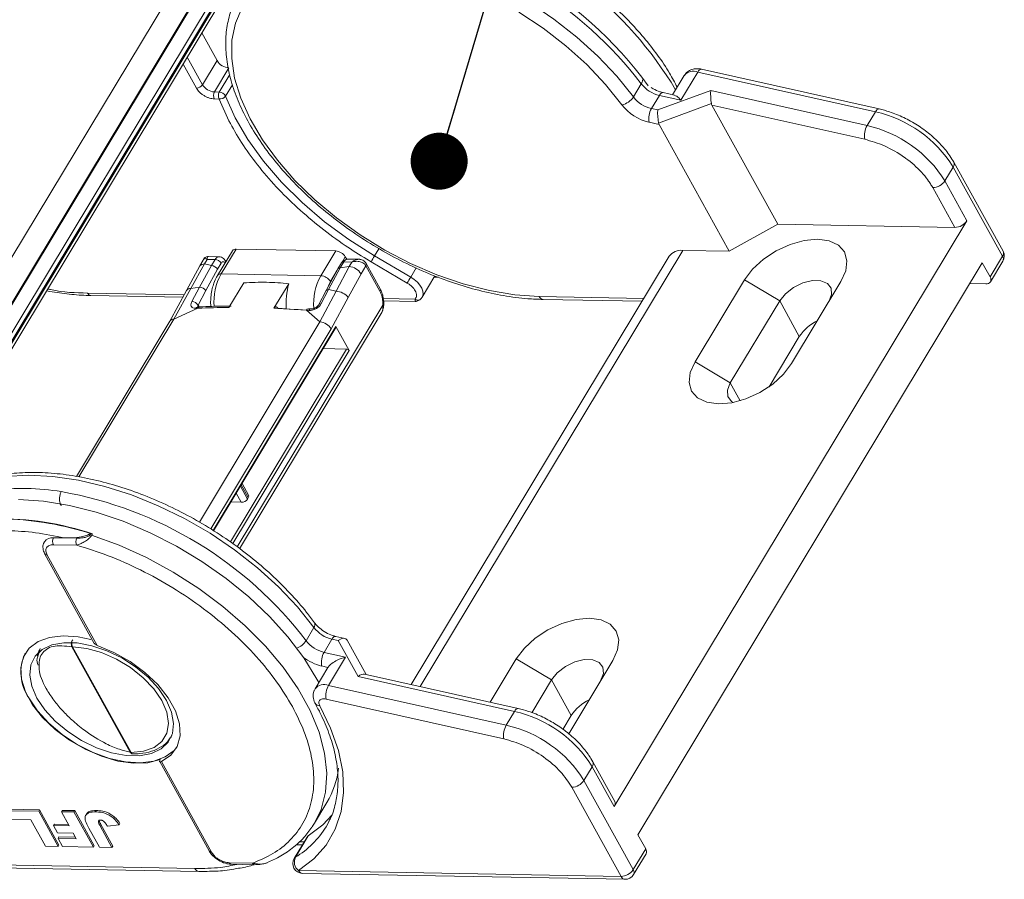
# Model space of a CAD drawing. Header units: millimetres. Extents: x 8853 to 11418, y 45 to 1005.
# Tile 135 of 256: x 9852 to 9938, y 670 to 745. Entities that reach past the tile are written whole.
import ezdxf

# ---------------------------------------------------------------- set-up
doc = ezdxf.new("R2010")
doc.units = ezdxf.units.MM
doc.styles.get("Standard").update_dxf_attribs({"font": '仿宋_GB2312_0.TTF', "width": 0.8})
doc.dimstyles.new('ISO-25.1', dxfattribs={"dimtxt": 6, "dimasz": 5, "dimexe": 3.5, "dimexo": 0.625, "dimgap": 1.5, "dimtad": 1, "dimtoh": 1, "dimdsep": 46, "dimtxsty": 'Standard', "dimcen": 2.5, "dimadec": 0, "dimazin": 0, "dimtfac": 1, "dimtmove": 0, "dimatfit": 3, "dimfxl": 0, "dimarcsym": 0})

msp = doc.modelspace()

# ---------------------------------------------------------------- linework, layer by layer
at = {"color": 7, "linetype": 'Continuous', "lineweight": 15}
for p, q in [((9866.897, 750.773), (9839.796, 705.771)), ((9842.193, 705.724), (9868.676, 749.702)), ((9842.277, 705.717), (9868.687, 749.572)), ((9869.318, 748.162), (9843.309, 704.973)), ((9843.567, 704.69), (9869.632, 747.973)), ((9869.688, 747.873), (9843.63, 704.603)), ((9843.774, 704.351), (9869.722, 747.44)), ((9869.168, 741.87), (9867.827, 744.294)), ((9867.894, 739.755), (9866.554, 742.179)), ((9867.359, 739.46), (9866.19, 741.574)), ((9867.894, 739.755), (9869.168, 741.87)), ((9870.214, 741.24), (9868.941, 739.125)), ((9927.258, 737.632), (9911.678, 741.119)), ((9870.291, 740.652), (9869.366, 739.117)), ((9910.157, 740.575), (9909.134, 738.877)), ((9911.342, 740.869), (9909.85, 738.391)), ((9926.922, 737.382), (9911.342, 740.869)), ((9869.912, 738.755), (9870.515, 739.757)), ((9905.694, 738.684), (9906.386, 739.833)), ((9869.355, 738.506), (9868.93, 738.514)), ((9868.941, 739.125), (9869.366, 739.117)), ((9870.205, 736.603), (9869.355, 738.506)), ((9907.968, 738.813), (9907.276, 737.665)), ((9912.469, 739.245), (9907.826, 737.542)), ((9909.85, 738.391), (9907.968, 738.813)), ((9909.305, 738.839), (9908.304, 739.063)), ((9926.195, 736.173), (9912.469, 739.245)), ((9907.826, 737.542), (9907.276, 737.665)), ((9907.894, 736.395), (9912.537, 738.098)), ((9912.582, 737.974), (9918.362, 727.524)), ((9912.582, 737.974), (9925.978, 734.976)), ((9926.922, 737.382), (9926.195, 736.173)), ((9907.939, 736.27), (9907.06, 736.467)), ((9914.085, 725.158), (9907.939, 736.27)), ((9933.743, 732.534), (9933.015, 731.326)), ((9938.066, 724.718), (9933.743, 732.534)), ((9938.117, 725.149), (9933.794, 732.966)), ((9931.946, 730.734), (9933.879, 727.239)), ((9933.015, 731.326), (9934.948, 727.831)), ((9904.015, 676.464), (9934.948, 727.831)), ((9918.362, 727.524), (9914.085, 725.158)), ((9933.879, 727.239), (9918.362, 727.524)), ((9869.363, 724.674), (9868.303, 724.693)), ((9870.521, 725.203), (9869.211, 723.028)), ((9869.53, 723.165), (9870.84, 725.341)), ((9870.84, 725.341), (9879.586, 725.18)), ((9879.586, 725.18), (9878.276, 723.005)), ((9880.104, 724.146), (9880.423, 724.676)), ((9880.423, 724.676), (9880.546, 724.455)), ((9883.368, 725.381), (9882.986, 724.746)), ((9886.159, 722.886), (9882.986, 724.746)), ((9908.828, 724.718), (9886.209, 687.158)), ((9910.024, 725.233), (9886.99, 686.983)), ((9914.085, 725.158), (9910.024, 725.233)), ((9936.975, 722.905), (9938.066, 724.718)), ((9867.66, 723.866), (9866.497, 721.721)), ((9866.879, 721.892), (9868.059, 724.038)), ((9867.638, 721.999), (9868.685, 723.894)), ((9868.085, 724.572), (9867.66, 723.866)), ((9868.059, 724.038), (9868.301, 724.44)), ((9868.685, 723.894), (9868.059, 724.038)), ((9868.301, 724.44), (9869.006, 724.427)), ((9869.006, 724.427), (9868.685, 723.894)), ((9869.53, 724.112), (9869.209, 723.579)), ((9869.947, 724.25), (9869.908, 724.321)), ((9880.754, 723.805), (9879.607, 721.658)), ((9880.092, 724.134), (9879.771, 723.602)), ((9879.97, 723.687), (9880.291, 724.22)), ((9880.754, 723.805), (9879.97, 723.687)), ((9880.291, 724.22), (9880.997, 724.207)), ((9881.708, 724.447), (9880.648, 724.467)), ((9880.997, 724.207), (9880.754, 723.805)), ((9881.801, 723.175), (9882.225, 723.879)), ((9882.225, 723.879), (9883.454, 721.657)), ((9883.48, 721.872), (9882.251, 724.095)), ((9882.683, 724.226), (9882.302, 724.467)), ((9885.856, 722.365), (9882.683, 724.226)), ((9906.086, 673.981), (9936.292, 724.14)), ((9936.292, 724.14), (9936.975, 722.905)), ((9937.009, 722.472), (9938.101, 724.285)), ((9868.186, 721.714), (9869.209, 723.579)), ((9878.276, 723.005), (9869.53, 723.165)), ((9879.771, 723.602), (9878.731, 721.706)), ((9879.97, 723.687), (9878.938, 721.791)), ((9879.113, 722.5), (9879.718, 723.506)), ((9880.675, 721.097), (9881.801, 723.175)), ((9886.648, 723.698), (9886.159, 722.886)), ((9887.155, 721.122), (9888.284, 722.996)), ((9888.605, 722.876), (9888.215, 722.883)), ((9871.511, 722.383), (9870.212, 720.227)), ((9874.162, 720.154), (9875.461, 722.31)), ((9878.957, 722.118), (9879.113, 722.5)), ((9911.102, 715.468), (9915.433, 722.659)), ((9918.521, 720.8), (9915.433, 722.659)), ((9923.896, 722.504), (9919.566, 715.313)), ((9936.611, 722.3), (9935.2, 722.326)), ((9857.82, 721.485), (9866.285, 721.33)), ((9858.099, 721.278), (9866.177, 721.129)), ((9866.497, 721.721), (9865.04, 719.032)), ((9865.376, 719.202), (9866.879, 721.892)), ((9866.879, 721.892), (9867.638, 721.999)), ((9867.638, 721.999), (9866.965, 720.735)), ((9867.514, 720.434), (9868.186, 721.714)), ((9878.731, 721.706), (9878.068, 720.442)), ((9879.607, 721.658), (9878.2, 718.966)), ((9878.287, 720.527), (9878.938, 721.791)), ((9878.938, 721.791), (9879.607, 721.658)), ((9897.432, 721.186), (9906.6, 721.018)), ((9867.514, 720.434), (9867.599, 720.282)), ((9868.608, 720.738), (9868.64, 720.317)), ((9883.717, 720.434), (9870.944, 699.223)), ((9879.181, 718.34), (9880.675, 721.097)), ((9883.74, 721.01), (9886.537, 720.958)), ((9883.761, 720.807), (9886.536, 720.756)), ((9887.067, 721.01), (9887.155, 721.122)), ((9897.78, 720.927), (9906.449, 720.768)), ((9914.19, 713.608), (9918.521, 720.8)), ((9920.245, 717.682), (9918.521, 720.8)), ((9867.492, 720.161), (9865.376, 719.202)), ((9867.296, 720.152), (9867.492, 720.161)), ((9871.148, 699.071), (9883.568, 719.697)), ((9877.023, 720), (9874.515, 720.147)), ((9878.2, 718.966), (9877.012, 719.987)), ((9877.012, 719.987), (9877.218, 719.97)), ((9865.04, 719.031), (9856.837, 705.409)), ((9857.052, 705.378), (9865.376, 719.202)), ((9878.2, 718.966), (9867.619, 701.397)), ((9868.618, 700.8), (9879.181, 718.34)), ((9879.589, 718.547), (9868.823, 700.668)), ((9868.865, 700.64), (9879.596, 718.459)), ((9880.746, 716.456), (9879.589, 718.547)), ((9920.245, 717.682), (9917.593, 713.278)), ((9880.539, 716.578), (9870.353, 699.663)), ((9870.546, 699.519), (9880.746, 716.456)), ((9880.539, 716.578), (9878.486, 716.616)), ((9911.102, 715.468), (9914.19, 713.608)), ((9915.055, 712.045), (9914.19, 713.608)), ((9871.937, 703.769), (9871.368, 704.797)), ((9870.856, 703.946), (9871.3, 703.144)), ((9871.841, 703.429), (9871.22, 704.551)), ((9871.293, 704.672), (9871.913, 703.55)), ((9870.399, 703.188), (9871.3, 703.144)), ((9871.841, 703.429), (9871.913, 703.55)), ((9855.771, 700.013), (9854.828, 700.03)), ((9856.87, 699.993), (9855.771, 700.013)), ((9858.096, 700.398), (9858.023, 700.277)), ((9858.082, 700.398), (9858.096, 700.398)), ((9858.246, 700.371), (9858.173, 700.251)), ((9854.817, 699.419), (9856.858, 699.382)), ((9854.075, 698.606), (9858.407, 690.773)), ((9858.654, 690.588), (9854.271, 698.513)), ((9876.981, 691.004), (9877.672, 692.152)), ((9879.254, 691.132), (9878.563, 689.984)), ((9879.254, 691.132), (9879.804, 691.009)), ((9880.381, 691.205), (9879.59, 691.382)), ((9879.804, 691.009), (9881.536, 687.878)), ((9882.251, 688.044), (9880.588, 691.05)), ((9853.657, 690.319), (9853.416, 689.538)), ((9856.442, 690.48), (9861.563, 681.22)), ((9856.504, 690.474), (9861.625, 681.214)), ((9878.563, 689.984), (9880.446, 689.563)), ((9880.446, 689.563), (9878.954, 687.085)), ((9893.122, 685.61), (9895.417, 689.422)), ((9898.505, 687.562), (9895.417, 689.422)), ((9903.881, 689.266), (9900.018, 682.852)), ((9878.896, 688.664), (9877.768, 686.79)), ((9878.346, 688.787), (9878.896, 688.664)), ((9881.536, 687.878), (9895.261, 684.806)), ((9895.597, 685.056), (9882.113, 688.075)), ((9896.777, 684.693), (9898.505, 687.562)), ((9900.229, 684.445), (9898.505, 687.562)), ((9878.954, 687.085), (9894.534, 683.597)), ((9894.317, 682.4), (9878.737, 685.888)), ((9895.261, 684.806), (9894.534, 683.597)), ((9900.229, 684.445), (9899.498, 683.23)), ((9865.135, 682.581), (9865.082, 682.497)), ((9865.211, 682.717), (9865.135, 682.581)), ((9865.135, 682.581), (9865.202, 682.692)), ((9864.144, 680.401), (9868.476, 672.569)), ((9868.672, 672.476), (9864.289, 680.4)), ((9902.082, 679.959), (9901.354, 678.75)), ((9904.015, 676.464), (9902.082, 679.959)), ((9904.066, 676.895), (9902.133, 680.39)), ((9900.285, 678.159), (9904.608, 670.342)), ((9901.354, 678.75), (9905.677, 670.934)), ((9877.718, 675.004), (9878.809, 676.817)), ((9850.731, 676.097), (9853.525, 676.046)), ((9850.804, 676.218), (9853.598, 676.167)), ((9853.525, 676.046), (9853.598, 676.167)), ((9853.525, 676.046), (9855.232, 672.959)), ((9853.598, 676.167), (9855.305, 673.08)), ((9855.592, 676.13), (9855.519, 676.009)), ((9856.206, 674.766), (9855.519, 676.009)), ((9855.519, 676.009), (9856.618, 675.989)), ((9855.592, 676.13), (9856.691, 676.11)), ((9856.618, 675.989), (9856.691, 676.11)), ((9856.618, 675.989), (9858.325, 672.902)), ((9856.691, 676.11), (9858.398, 673.023)), ((9857.728, 675.812), (9857.655, 675.692)), ((9858.565, 676.115), (9858.492, 675.994)), ((9852.847, 675.304), (9851.152, 675.335)), ((9854.133, 672.979), (9852.847, 675.304)), ((9854.905, 674.913), (9854.832, 674.792)), ((9855.187, 674.15), (9854.832, 674.792)), ((9854.832, 674.792), (9856.206, 674.766)), ((9854.905, 674.913), (9856.138, 674.89)), ((9858.853, 672.893), (9857.93, 674.563)), ((9858.908, 674.762), (9858.981, 674.882)), ((9858.908, 674.762), (9859.953, 672.872)), ((9858.981, 674.882), (9860.025, 672.993)), ((9859.552, 674.745), (9860.58, 674.853)), ((9860.653, 674.974), (9860.58, 674.853)), ((9879.004, 675.185), (9878.732, 674.693)), ((9856.561, 674.125), (9855.187, 674.15)), ((9855.297, 673.794), (9855.224, 673.673)), ((9855.623, 672.952), (9855.224, 673.673)), ((9855.224, 673.673), (9856.827, 673.644)), ((9855.297, 673.794), (9856.759, 673.767)), ((9856.827, 673.644), (9856.561, 674.125)), ((9877.064, 673.785), (9875.936, 671.911)), ((9876.04, 672.014), (9877.168, 673.888)), ((9906.769, 672.747), (9906.086, 673.981)), ((9855.232, 672.959), (9854.133, 672.979)), ((9855.305, 673.08), (9855.232, 672.959)), ((9858.325, 672.902), (9855.623, 672.952)), ((9858.398, 673.023), (9858.325, 672.902)), ((9859.953, 672.872), (9858.853, 672.893)), ((9860.025, 672.993), (9859.953, 672.872)), ((9876.095, 673.117), (9876.656, 673.107)), ((9876.807, 673.357), (9876.364, 673.365)), ((9875.936, 671.911), (9876.04, 672.014)), ((9905.677, 670.934), (9906.769, 672.747)), ((9905.712, 670.501), (9906.804, 672.314)), ((9867.227, 671.028), (9838.356, 671.558)), ((9839.039, 671.292), (9867.575, 670.768)), ((9872.284, 671.493), (9870.242, 671.53)), ((9870.416, 671.4), (9872.458, 671.363)), ((9876.313, 670.861), (9904.608, 670.342)), ((9876.661, 670.602), (9904.956, 670.083))]:
    msp.add_line(p, q, dxfattribs=at)
at = {"color": 7, "linetype": 'Continuous', "lineweight": 15, "flags": 128}
for points in [[(9905.694, 738.684), (9904.242, 740.499), (9902.58, 742.258), (9900.732, 743.936), (9898.723, 745.509), (9896.584, 746.954), (9894.345, 748.25), (9892.037, 749.379), (9889.694, 750.324), (9887.35, 751.073), (9885.038, 751.614), (9882.792, 751.939), (9880.644, 752.044), (9878.624, 751.928), (9876.762, 751.591), (9875.084, 751.04), (9873.615, 750.281), (9872.375, 749.325), (9871.382, 748.188), (9871.366, 748.164)], [(9871.374, 746.53), (9870.787, 745.169), (9870.479, 743.669), (9870.455, 742.053), (9870.716, 740.345), (9871.257, 738.572), (9872.07, 736.759), (9873.144, 734.936), (9874.461, 733.128), (9876.002, 731.364), (9877.744, 729.67), (9879.659, 728.072), (9881.72, 726.595), (9883.895, 725.259), (9886.15, 724.087), (9888.452, 723.095), (9890.766, 722.298), (9893.057, 721.709), (9895.29, 721.337), (9897.432, 721.186)], [(9904.687, 737.997), (9903.252, 739.786), (9901.606, 741.517), (9899.772, 743.165), (9897.778, 744.705), (9895.655, 746.112)], [(9882.986, 724.746), (9880.733, 726.174), (9878.602, 727.743), (9876.624, 729.43), (9874.826, 731.211), (9873.235, 733.061), (9871.873, 734.953), (9870.76, 736.86), (9869.912, 738.755)], [(9915.433, 722.659), (9916.142, 723.595), (9917.091, 724.462), (9918.216, 725.2), (9919.439, 725.761), (9920.678, 726.104), (9921.848, 726.207), (9922.869, 726.064), (9923.671, 725.683), (9924.201, 725.091), (9924.421, 724.327), (9924.317, 723.445), (9923.896, 722.504)], [(9887.155, 721.122), (9887.189, 721.188), (9887.24, 721.405), (9887.218, 721.65), (9887.124, 721.912), (9886.962, 722.179), (9886.74, 722.438), (9886.468, 722.677), (9886.159, 722.886)], [(9922.823, 720.721), (9923.073, 721.354), (9923.033, 721.915), (9922.709, 722.337), (9922.138, 722.569), (9921.391, 722.582), (9920.557, 722.376), (9919.737, 721.975), (9919.03, 721.428), (9918.521, 720.8)], [(9867.672, 720.285), (9867.584, 720.281), (9867.477, 720.276)], [(9867.676, 720.285), (9867.677, 720.285), (9867.722, 720.278)], [(9877.395, 720.095), (9877.301, 720.102), (9877.187, 720.11)], [(9919.566, 715.313), (9918.856, 714.377), (9917.907, 713.51), (9916.782, 712.771), (9915.559, 712.211), (9914.32, 711.868), (9913.15, 711.764), (9912.129, 711.908), (9911.327, 712.289), (9910.797, 712.881), (9910.577, 713.644), (9910.681, 714.527), (9911.102, 715.468)], [(9914.19, 713.608), (9913.94, 712.976), (9913.98, 712.414), (9914.304, 711.993), (9914.463, 711.896)], [(9845.24, 703.513), (9845.593, 703.748), (9847.062, 704.507), (9848.74, 705.059), (9850.602, 705.395), (9852.622, 705.512), (9854.77, 705.407), (9857.017, 705.081), (9859.328, 704.54), (9861.672, 703.792), (9864.015, 702.846), (9866.323, 701.717), (9868.562, 700.421), (9870.702, 698.976), (9872.71, 697.404), (9874.559, 695.726), (9876.221, 693.967), (9877.672, 692.152)], [(9878.099, 687.34), (9877.938, 687.636), (9876.781, 689.499), (9875.383, 691.339), (9873.765, 693.13), (9871.952, 694.846), (9869.968, 696.461), (9867.843, 697.952), (9865.609, 699.298), (9863.297, 700.478), (9860.941, 701.475), (9858.577, 702.276), (9856.237, 702.868), (9853.957, 703.242), (9851.769, 703.393)], [(9858.173, 700.251), (9860.591, 699.37), (9862.987, 698.288), (9865.326, 697.022), (9867.572, 695.589), (9869.691, 694.013), (9871.65, 692.317), (9873.419, 690.528), (9874.973, 688.671), (9876.286, 686.776), (9877.34, 684.871), (9878.117, 682.986), (9878.607, 681.149), (9878.801, 679.388), (9878.697, 677.73), (9878.296, 676.2), (9877.718, 675.004)], [(9895.417, 689.422), (9896.126, 690.358), (9897.076, 691.224), (9898.2, 691.963), (9899.424, 692.523), (9900.663, 692.867), (9901.832, 692.97), (9902.853, 692.826), (9903.656, 692.445), (9904.185, 691.853), (9904.406, 691.09), (9904.302, 690.208), (9903.881, 689.266)], [(9864.189, 680.581), (9863.098, 680.31), (9861.84, 680.268), (9860.465, 680.456), (9859.031, 680.867), (9857.597, 681.484), (9856.222, 682.28), (9854.964, 683.224), (9853.873, 684.276), (9852.996, 685.393), (9852.368, 686.529), (9852.015, 687.636), (9851.952, 688.669), (9852.181, 689.586), (9852.694, 690.348), (9853.468, 690.924), (9854.473, 691.29), (9855.665, 691.431), (9856.997, 691.342), (9858.108, 691.111)], [(9853.372, 685.979), (9852.925, 687.01), (9852.745, 687.991), (9852.841, 688.88), (9853.208, 689.638), (9853.831, 690.231), (9854.681, 690.633), (9855.723, 690.828), (9856.91, 690.806), (9858.19, 690.569), (9859.508, 690.127), (9860.806, 689.498), (9862.028, 688.712), (9863.119, 687.801), (9864.032, 686.806), (9864.728, 685.771), (9865.175, 684.74), (9865.355, 683.758), (9865.259, 682.869), (9864.892, 682.112), (9864.269, 681.519), (9863.419, 681.116), (9862.377, 680.921), (9861.19, 680.943), (9859.91, 681.18), (9858.591, 681.623), (9857.293, 682.251), (9856.072, 683.038), (9854.981, 683.948), (9854.068, 684.943), (9853.372, 685.979)], [(9856.504, 690.474), (9857.743, 690.331), (9859.046, 689.965), (9860.348, 689.393), (9861.585, 688.646), (9862.695, 687.759), (9863.622, 686.776), (9864.322, 685.747), (9864.758, 684.724), (9864.909, 683.755), (9864.768, 682.891), (9864.341, 682.174), (9863.65, 681.639), (9862.73, 681.314), (9861.625, 681.214)], [(9864.289, 680.4), (9865.114, 680.965), (9865.666, 681.728), (9865.924, 682.657), (9865.874, 683.711), (9865.52, 684.844), (9864.876, 686.008), (9863.971, 687.151), (9862.844, 688.225), (9861.544, 689.182), (9860.127, 689.981), (9858.654, 690.588)], [(9902.807, 687.483), (9903.057, 688.116), (9903.018, 688.677), (9902.693, 689.099), (9902.123, 689.331), (9901.376, 689.345), (9900.542, 689.139), (9899.722, 688.738), (9899.014, 688.19), (9898.505, 687.562)], [(9852.667, 685.992), (9853.419, 684.865), (9854.403, 683.779), (9855.576, 682.779), (9856.892, 681.906), (9858.296, 681.195), (9859.731, 680.676), (9861.138, 680.37), (9862.459, 680.289), (9863.641, 680.437), (9864.635, 680.807), (9865.401, 681.385), (9865.642, 681.678)], [(9878.179, 685.308), (9879.137, 683.33), (9879.811, 681.384), (9880.192, 679.5), (9880.274, 677.703), (9880.057, 676.019), (9879.543, 674.473), (9878.739, 673.085), (9877.657, 671.875), (9876.313, 670.861)], [(9895.261, 684.806), (9895.335, 684.913), (9895.412, 684.992), (9895.488, 685.042), (9895.562, 685.06), (9895.597, 685.056)], [(9877.168, 673.888), (9878.463, 674.864), (9879.273, 675.726)], [(9877.718, 675.004), (9877.604, 674.822), (9877.507, 674.675)]]:
    msp.add_lwpolyline(points, dxfattribs=at)
at = {"color": 7, "linetype": 'Continuous', "lineweight": 15}
for centre, radius, start, end in [((9880.905, 722.275), 33.196, 30.87829, 73.08814), ((9879.74, 720.07), 33.556, 35.70596, 86.18129), ((9878.916, 718.881), 34.548, 37.33392, 79.99869), ((9870.299, 742.565), 1.328, 211.55189, 266.34093), ((9911.701, 740.738), 0.382, 93.418, 159.92057), ((9906.003, 740.116), 0.476, 323.44686, 7.5127), ((9910.95, 739.914), 1.033, 67.6899, 140.20603), ((9867.341, 740.123), 0.664, 271.55609, 326.33674), ((9869.025, 740.45), 1.328, 211.55189, 266.34093), ((9908.604, 741.537), 2.798, 217.53972, 256.84847), ((9869.524, 738.809), 0.664, 151.55189, 206.34093), ((9869.95, 738.801), 0.664, 151.55189, 206.34093), ((9869.427, 739.092), 0.59, 262.98114, 325.20035), ((9869.332, 738.474), 0.644, 25.90127, 86.93402), ((9904.384, 739.522), 1.555, 281.20666, 327.39606), ((9907.913, 740.389), 2.798, 217.53972, 256.84847), ((9908.326, 738.682), 0.382, 93.418, 159.92057), ((9908.014, 740.554), 4.197, 217.53972, 256.84847), ((9908.827, 736.766), 1.792, 149.89985, 189.58663), ((9927.281, 737.25), 0.382, 93.45494, 159.91306), ((9924.544, 726.813), 10.833, 31.88105, 77.31803), ((9927.745, 735.274), 1.792, 149.89985, 189.58663), ((9923.816, 725.604), 10.833, 31.88105, 77.31803), ((9933.394, 732.794), 0.435, 323.32241, 23.23631), ((9931.91, 732.062), 1.328, 271.55609, 326.33674), ((9933.843, 728.567), 1.328, 271.55609, 326.33674), ((9869.392, 724.25), 0.425, 93.48531, 155.285), ((9870.799, 724.995), 0.348, 83.32884, 143.25353), ((9879.518, 724.12), 1.062, 31.55189, 86.34093), ((9900.633, 714.117), 20.601, 148.93998, 150.61478), ((9909.873, 723.938), 1.304, 83.32824, 143.26037), ((9937.718, 724.977), 0.435, 323.32107, 23.25161), ((9937.718, 724.472), 0.426, 333.95975, 35.24526), ((9937.361, 724.731), 0.864, 328.94372, 28.94641), ((9868.008, 723.606), 0.435, 83.33019, 143.23799), ((9868.643, 723.232), 0.664, 31.55189, 86.34094), ((9868.964, 723.765), 0.664, 31.55189, 86.34093), ((9869.754, 724.243), 0.172, 349.54273, 26.94123), ((9880.266, 724.004), 0.217, 83.32884, 143.25353), ((9880.684, 724.034), 0.435, 94.63929, 154.56399), ((9880.67, 722.48), 1.328, 31.55189, 86.34093), ((9882.063, 724.008), 0.207, 321.67967, 24.94766), ((9874.109, 720.672), 5.214, 151.43522, 183.94942), ((9869.486, 722.83), 0.338, 82.532, 145.24813), ((9882.858, 720.51), 5.218, 151.44074, 184.13894), ((9878.208, 721.945), 1.062, 31.55184, 86.34093), ((9879.94, 723.482), 0.207, 81.69282, 144.90425), ((9903.806, 712.257), 20.601, 148.93998, 150.61478), ((9936.678, 722.672), 0.377, 259.74313, 38.16045), ((9882.262, 720.518), 7.034, 165.2357, 183.48979), ((9858.141, 721.624), 0.35, 203.40974, 262.29366), ((9866.824, 721.501), 0.394, 82.00518, 145.71371), ((9867.609, 721.274), 0.725, 37.30505, 87.66785), ((9878.901, 721.587), 0.207, 79.85618, 145.0184), ((9879.514, 720.185), 1.476, 38.15019, 86.36852), ((9883.28, 721.787), 0.217, 323.32107, 23.25161), ((9897.817, 721.339), 0.414, 201.689, 264.90588), ((9866.946, 720.049), 0.686, 34.13343, 88.44835), ((9867.691, 720.063), 0.222, 93.83582, 153.77929), ((9878.242, 720.321), 0.211, 77.72199, 145.36302), ((9883.719, 719.864), 0.57, 82.21958, 90.19401), ((9886.791, 721.273), 0.404, 231.12257, 293.22447), ((9886.823, 721.157), 0.285, 296.50525, 328.9448), ((9867.498, 720.053), 0.224, 95.32161, 153.95612), ((9870.669, 644.337), 75.891, 90.34455, 92.3993), ((9870.455, 632.69), 87.543, 85.70494, 87.57305), ((9877.201, 719.904), 0.207, 93.84318, 156.31078), ((9877.403, 719.895), 0.199, 91.14397, 157.96103), ((9865.368, 718.801), 0.401, 88.82517, 144.90057), ((9878.039, 717.633), 1.343, 31.7535, 83.13399), ((9923.548, 715.492), 3.963, 115.81099, 146.44649), ((9852.111, 684.075), 20.287, 80.34963, 97.54858), ((9849.512, 670.052), 34.548, 37.33392, 79.99869), ((9850.15, 676.301), 25.395, 71.40868, 91.0234), ((9849.971, 675.477), 26.208, 71.97135, 88.2611), ((9854.719, 699.188), 0.849, 82.60073, 144.48562), ((9855.412, 699.714), 0.664, 151.55189, 206.34093), ((9857.453, 699.677), 0.664, 151.55189, 206.34093), ((9858.007, 699.75), 0.528, 71.64191, 88.23583), ((9858.08, 699.871), 0.528, 71.64191, 88.23583), ((9854.254, 698.73), 0.218, 215.32388, 274.51199), ((9877.371, 692.407), 0.395, 319.81951, 25.70452), ((9879.891, 693.857), 2.798, 217.53972, 256.84847), ((9875.625, 691.891), 1.62, 289.23095, 326.82342), ((9879.2, 692.709), 2.798, 217.53972, 256.84847), ((9879.613, 691.002), 0.381, 93.22676, 159.9594), ((9857.083, 690.761), 0.647, 172.93127, 206.33457), ((9856.509, 690.826), 0.352, 259.05623, 269.19248), ((9855.882, 688.222), 3.913, 154.46013, 214.74488), ((9879.321, 692.912), 4.239, 232.70464, 256.70786), ((9880.114, 689.085), 1.792, 149.89985, 189.58663), ((9878.562, 686.13), 1.033, 67.68284, 140.25468), ((9880.504, 686.186), 1.792, 149.89985, 189.58663), ((9903.532, 682.254), 3.963, 115.81099, 146.44649), ((9878.145, 685.743), 0.436, 214.90903, 274.4733), ((9892.883, 674.237), 10.833, 31.88105, 77.31803), ((9896.084, 682.699), 1.792, 149.89985, 189.58663), ((9892.155, 673.029), 10.833, 31.88105, 77.31803), ((9861.63, 681.566), 0.352, 259.05623, 269.19248), ((9861.819, 681.292), 0.209, 202.07616, 265.22836), ((9861.807, 681.516), 0.432, 259.16974, 269.25754), ((9872.28, 680.704), 7.599, 329.22771, 353.32447), ((9901.734, 680.218), 0.435, 323.32241, 23.23631), ((9900.249, 679.486), 1.328, 271.55609, 326.33674), ((9903.667, 676.723), 0.435, 323.32107, 23.25161), ((9871.928, 678.841), 7.97, 301.06491, 328.63263), ((9877.325, 673.626), 0.305, 121.00008, 148.69746), ((9868.655, 672.692), 0.217, 214.64121, 274.57175), ((9876.902, 671.61), 0.953, 154.8609, 231.74974), ((9906.421, 672.501), 0.426, 333.95975, 35.24526), ((9870.439, 671.612), 0.213, 202.64757, 263.93308), ((9872.483, 671.579), 0.217, 203.32711, 263.23601), ((9876.676, 671.466), 0.864, 148.94372, 268.9491), ((9867.624, 671.197), 0.432, 203.04008, 262.96371), ((9876.698, 671.014), 0.414, 201.69058, 264.89006), ((9904.572, 671.67), 1.328, 271.55609, 326.33674), ((9904.993, 670.495), 0.414, 201.69058, 264.89006), ((9904.972, 670.947), 0.864, 268.9491, 328.94372), ((9905.343, 670.689), 0.414, 333.00276, 36.20224)]:
    msp.add_arc(centre, radius, start, end, dxfattribs=at)
for centre, major_axis, ratio, start_param, end_param in [((9912.616, 738.653), (-0.059, 0.898), 0.161416, 0.83859, 2.225336), ((9913.743, 738.4), (1.198, 0.336), 0.576685, 3.092862, 3.276912), ((9907.973, 736.949), (-0.059, 0.898), 0.161416, 0.83859, 2.225336), ((9909.1, 736.696), (1.198, 0.336), 0.576685, 3.092862, 3.276912), ((9879.446, 718.545), (-0.151, 0.084), 0.597167, 3.122877, 3.908357), ((9880.602, 716.454), (-0.151, 0.084), 0.597167, 3.908357, 5.444246), ((9871.482, 703.446), (0.385, 0.197), 0.597073, 3.945703, 5.516499), ((9871.555, 703.567), (0.385, 0.197), 0.597073, 5.516499, 6.301897), ((9879.951, 690.416), (0.55, 0.735), 0.568546, 6.032819, 7.419566), ((9881.683, 687.285), (0.55, 0.735), 0.568546, 0.250366, 1.13638)]:
    msp.add_ellipse(centre, major_axis=major_axis, ratio=ratio, start_param=start_param, end_param=end_param, dxfattribs=at)
for points, knots in [([(9909.535, 739.542), (9909.32, 739.95), (9908.825, 740.891), (9907.838, 742.351), (9906.632, 743.896), (9905.297, 745.37), (9903.865, 746.76), (9902.488, 747.943), (9901.202, 748.94), (9899.843, 749.916), (9898.831, 750.549), (9898.225, 750.928)], [0, 0, 0, 0, 0.097033, 0.223953, 0.349627, 0.473173, 0.59241, 0.709831, 0.794121, 0.876693, 1, 1, 1, 1]), ([(9871.416, 748.179), (9871.263, 747.969), (9870.821, 747.366), (9870.347, 746.215), (9869.989, 744.765), (9869.89, 743.21), (9870.037, 741.575), (9870.433, 739.875), (9871.074, 738.131), (9871.953, 736.367), (9873.058, 734.606), (9874.372, 732.873), (9875.877, 731.188), (9877.555, 729.573), (9879.382, 728.046), (9881.337, 726.627), (9883.395, 725.333), (9885.53, 724.179), (9887.716, 723.18), (9889.926, 722.35), (9892.133, 721.697), (9894.31, 721.234), (9896.198, 720.986), (9897.328, 720.944), (9897.78, 720.927)], [0, 0, 0, 0, 0.024452, 0.070218, 0.115979, 0.162027, 0.208552, 0.255555, 0.302909, 0.350457, 0.398078, 0.445685, 0.493252, 0.540777, 0.588264, 0.635725, 0.683174, 0.730623, 0.778084, 0.82557, 0.873097, 0.920677, 0.968323, 1, 1, 1, 1]), ([(9911.678, 741.118), (9911.603, 741.132), (9911.387, 741.175), (9911.024, 741.164), (9910.617, 741.031), (9910.306, 740.818), (9910.207, 740.624), (9910.175, 740.562)], [0, 0, 0, 0, 0.128776, 0.373519, 0.624038, 0.878925, 1, 1, 1, 1]), ([(9868.93, 738.514), (9868.79, 738.529), (9868.574, 738.552), (9868.263, 738.672), (9868.029, 738.795), (9867.811, 738.944), (9867.559, 739.163), (9867.438, 739.343), (9867.359, 739.46)], [0, 0, 0, 0, 0.239443, 0.369607, 0.5, 0.630164, 0.760557, 1, 1, 1, 1]), ([(9908.304, 739.063), (9908.205, 739.089), (9907.923, 739.164), (9907.543, 739.321), (9907.314, 739.487), (9907.257, 739.529)], [0, 0, 0, 0, 0.2892635, 0.8222471, 1, 1, 1, 1]), ([(9909.85, 738.391), (9909.849, 738.393), (9909.724, 738.539), (9909.529, 738.752), (9909.365, 738.803), (9909.303, 738.823)], [0, 0, 0, 0, 0.006197, 0.6231, 1, 1, 1, 1]), ([(9933.794, 732.966), (9933.686, 733.149), (9933.375, 733.673), (9932.697, 734.511), (9931.728, 735.427), (9930.616, 736.236), (9929.41, 736.905), (9928.272, 737.373), (9927.557, 737.556), (9927.258, 737.632)], [0, 0, 0, 0, 0.08595, 0.246516, 0.406634, 0.566289, 0.725818, 0.885666, 1, 1, 1, 1]), ([(9882.302, 724.467), (9881.668, 724.856), (9880.272, 725.714), (9878.231, 727.231), (9876.193, 728.957), (9874.328, 730.804), (9872.683, 732.722), (9871.276, 734.667), (9870.558, 735.964), (9870.205, 736.603)], [0, 0, 0, 0, 0.119691, 0.263584, 0.411706, 0.559851, 0.707973, 0.856118, 1, 1, 1, 1]), ([(9925.978, 734.976), (9926.559, 734.808), (9927.754, 734.462), (9928.928, 733.77), (9929.513, 733.354), (9930.057, 732.962), (9930.789, 732.311), (9931.348, 731.636), (9931.596, 731.296), (9931.754, 731.067), (9931.879, 730.849), (9931.946, 730.734)], [0, 0, 0, 0, 0.242913, 0.49944, 0.501269, 0.517474, 0.756204, 0.878037, 0.884243, 0.938823, 1, 1, 1, 1]), ([(9868.409, 724.691), (9868.372, 724.689), (9868.296, 724.685), (9868.19, 724.641), (9868.096, 724.574), (9868.052, 724.513), (9868.031, 724.482)], [0, 0, 0, 0, 0.245667, 0.5, 0.754333, 1, 1, 1, 1]), ([(9868.415, 724.689), (9868.413, 724.69), (9868.372, 724.704), (9868.32, 724.644), (9868.307, 724.507), (9868.301, 724.44)], [0, 0, 0, 0, 0.025383, 0.525263, 1, 1, 1, 1]), ([(9869.903, 724.318), (9869.879, 724.361), (9869.819, 724.468), (9869.668, 724.592), (9869.502, 724.671), (9869.398, 724.665), (9869.367, 724.663)], [0, 0, 0, 0, 0.219294, 0.539144, 0.864128, 1, 1, 1, 1]), ([(9868.017, 724.425), (9868.02, 724.446), (9868.029, 724.509), (9868.116, 724.534), (9868.24, 724.471), (9868.301, 724.44)], [0, 0, 0, 0, 0.199705, 0.610176, 1, 1, 1, 1]), ([(9869.882, 724.106), (9869.858, 724.14), (9869.821, 724.194), (9869.759, 724.228), (9869.708, 724.238), (9869.657, 724.23), (9869.594, 724.198), (9869.555, 724.146), (9869.53, 724.112)], [0, 0, 0, 0, 0.239443, 0.369379, 0.5, 0.629936, 0.760557, 1, 1, 1, 1]), ([(9880.646, 724.456), (9880.603, 724.458), (9880.474, 724.464), (9880.278, 724.358), (9880.143, 724.232), (9880.099, 724.142), (9880.094, 724.132)], [0, 0, 0, 0, 0.188494, 0.563595, 0.95198, 1, 1, 1, 1]), ([(9880.997, 724.207), (9881.091, 724.276), (9881.286, 724.416), (9881.495, 724.438), (9881.603, 724.449)], [0, 0, 0, 0, 0.4871309, 1, 1, 1, 1]), ([(9880.997, 724.207), (9881.112, 724.235), (9881.349, 724.292), (9881.667, 724.257), (9881.893, 724.176), (9882.036, 724.093), (9882.151, 723.994), (9882.201, 723.917), (9882.225, 723.879)], [0, 0, 0, 0, 0.2517405, 0.5168142, 0.6457871, 0.768745, 0.8865058, 1, 1, 1, 1]), ([(9882.251, 724.095), (9882.209, 724.154), (9882.129, 724.27), (9881.955, 724.379), (9881.777, 724.438), (9881.66, 724.445), (9881.603, 724.449)], [0, 0, 0, 0, 0.277928, 0.538478, 0.777186, 1, 1, 1, 1]), ([(9869.219, 723.016), (9869.19, 722.977), (9869.055, 722.79), (9868.902, 722.397), (9868.734, 721.852), (9868.635, 721.301), (9868.617, 720.914), (9868.608, 720.738)], [0, 0, 0, 0, 0.069108, 0.323512, 0.537592, 0.788776, 1, 1, 1, 1]), ([(9875.461, 722.31), (9875.14, 722.341), (9874.498, 722.401), (9873.516, 722.439), (9872.521, 722.438), (9871.848, 722.401), (9871.511, 722.383)], [0, 0, 0, 0, 0.249082, 0.498513, 0.749068, 1, 1, 1, 1]), ([(9886.551, 721.691), (9886.512, 721.754), (9886.435, 721.878), (9886.27, 722.058), (9886.077, 722.226), (9885.93, 722.319), (9885.856, 722.365)], [0, 0, 0, 0, 0.249887, 0.499995, 0.749887, 1, 1, 1, 1]), ([(9854.219, 721.695), (9854.307, 721.676), (9854.983, 721.531), (9856.216, 721.39), (9857.424, 721.273), (9858.029, 721.284), (9858.095, 721.285)], [0, 0, 0, 0, 0.065845, 0.503311, 0.946214, 1, 1, 1, 1]), ([(9854.314, 721.854), (9854.402, 721.833), (9855.63, 721.536), (9856.766, 721.509), (9857.82, 721.485)], [0, 0, 0, 0, 0.071402, 1, 1, 1, 1]), ([(9883.454, 721.657), (9883.496, 721.572), (9883.58, 721.402), (9883.663, 721.098), (9883.715, 720.772), (9883.716, 720.547), (9883.717, 720.434)], [0, 0, 0, 0, 0.2499123, 0.4999965, 0.7499125, 1, 1, 1, 1]), ([(9883.797, 720.459), (9883.784, 720.725), (9883.765, 721.093), (9883.632, 721.559), (9883.534, 721.754), (9883.477, 721.869)], [0, 0, 0, 0, 0.519271, 0.715694, 1, 1, 1, 1]), ([(9886.551, 721.691), (9886.585, 721.62), (9886.654, 721.477), (9886.677, 721.276), (9886.647, 721.095), (9886.574, 721.004), (9886.537, 720.958)], [0, 0, 0, 0, 0.250098, 0.5000053, 0.7500982, 1, 1, 1, 1]), ([(9866.965, 720.735), (9866.945, 720.694), (9866.904, 720.613), (9866.878, 720.498), (9866.881, 720.393), (9866.923, 720.274), (9867.045, 720.165), (9867.212, 720.156), (9867.296, 720.152)], [0, 0, 0, 0, 0.124797, 0.249551, 0.374097, 0.49889, 0.748352, 1, 1, 1, 1]), ([(9867.492, 720.214), (9867.482, 720.244), (9867.468, 720.289), (9867.485, 720.369), (9867.505, 720.412), (9867.514, 720.434)], [0, 0, 0, 0, 0.491773, 0.744285, 1, 1, 1, 1]), ([(9870.399, 720.33), (9869.833, 720.335), (9868.909, 720.343), (9868.022, 720.289), (9867.678, 720.268)], [0, 0, 0, 0, 0.612306, 1, 1, 1, 1]), ([(9874.162, 720.154), (9874.185, 720.185), (9874.229, 720.246), (9874.313, 720.283), (9874.398, 720.273), (9874.468, 720.222), (9874.502, 720.169), (9874.515, 720.147)], [0, 0, 0, 0, 0.214589, 0.429177, 0.643802, 0.858507, 1, 1, 1, 1]), ([(9877.218, 719.97), (9877.318, 719.971), (9877.517, 719.973), (9877.786, 720.074), (9877.977, 720.188), (9878.104, 720.291), (9878.212, 720.405), (9878.262, 720.487), (9878.287, 720.527)], [0, 0, 0, 0, 0.251029, 0.500045, 0.624604, 0.749577, 0.87451, 1, 1, 1, 1]), ([(9878.068, 720.442), (9878.034, 720.392), (9877.964, 720.291), (9877.79, 720.173), (9877.589, 720.098), (9877.462, 720.095), (9877.398, 720.094)], [0, 0, 0, 0, 0.247986, 0.495037, 0.74492, 1, 1, 1, 1]), ([(9883.567, 719.698), (9883.569, 719.702), (9883.659, 719.809), (9883.734, 720.068), (9883.722, 720.32), (9883.717, 720.434)], [0, 0, 0, 0, 0.017537, 0.551903, 1, 1, 1, 1]), ([(9883.568, 719.697), (9883.627, 719.807), (9883.749, 720.036), (9883.78, 720.295), (9883.796, 720.429)], [0, 0, 0, 0, 0.479958, 1, 1, 1, 1]), ([(9886.537, 720.756), (9886.537, 720.763), (9886.538, 720.776), (9886.538, 720.9), (9886.537, 720.958)], [0, 0, 0, 0, 0.529989, 1, 1, 1, 1]), ([(9886.537, 720.756), (9886.596, 720.758), (9886.746, 720.765), (9886.873, 720.85), (9886.95, 720.902)], [0, 0, 0, 0, 0.389212, 1, 1, 1, 1]), ([(9877.726, 692.578), (9877.498, 692.883), (9876.835, 693.764), (9875.589, 695.191), (9873.944, 696.821), (9872.141, 698.365), (9870.208, 699.805), (9868.167, 701.123), (9866.044, 702.304), (9863.865, 703.331), (9861.658, 704.194), (9859.448, 704.879), (9857.263, 705.379), (9855.129, 705.685), (9853.072, 705.792), (9851.118, 705.696), (9849.289, 705.398), (9847.621, 704.89), (9846.241, 704.27), (9845.514, 703.737), (9845.21, 703.514)], [0, 0, 0, 0, 0.030596, 0.088573, 0.146513, 0.204405, 0.262263, 0.320102, 0.377938, 0.435787, 0.493664, 0.551587, 0.609572, 0.667635, 0.725784, 0.784011, 0.842272, 0.900445, 0.958349, 1, 1, 1, 1]), ([(9855.511, 704.075), (9855.469, 703.988), (9855.406, 703.856), (9855.365, 703.635), (9855.349, 703.42), (9855.37, 703.2), (9855.423, 702.992), (9855.47, 702.895), (9855.494, 702.843)], [0, 0, 0, 0, 0.243587, 0.370294, 0.500041, 0.718538, 0.851505, 1, 1, 1, 1]), ([(9854.036, 699.673), (9854.022, 699.657), (9853.915, 699.53), (9853.884, 699.192), (9853.943, 698.847), (9854.055, 698.657), (9854.084, 698.608)], [0, 0, 0, 0, 0.059964, 0.452251, 0.857198, 1, 1, 1, 1]), ([(9855.771, 700.013), (9856.009, 700.013), (9856.488, 700.013), (9857.072, 700.076), (9857.49, 700.165), (9857.705, 700.227), (9857.906, 700.301), (9858.022, 700.366), (9858.082, 700.398)], [0, 0, 0, 0, 0.3267332, 0.6580016, 0.7533566, 0.8496275, 0.9236027, 1, 1, 1, 1]), ([(9858.173, 700.251), (9858.137, 700.198), (9858.06, 700.088), (9857.893, 699.93), (9857.713, 699.789), (9857.473, 699.633), (9857.175, 699.481), (9856.964, 699.415), (9856.858, 699.382)], [0, 0, 0, 0, 0.119802, 0.251168, 0.367952, 0.501326, 0.749781, 1, 1, 1, 1]), ([(9858.023, 700.277), (9858.017, 700.268), (9858.005, 700.25), (9857.966, 700.212), (9857.881, 700.156), (9857.696, 700.081), (9857.337, 700.002), (9857.056, 699.996), (9856.87, 699.993)], [0, 0, 0, 0, 0.02892, 0.058841, 0.126521, 0.252272, 0.502811, 1, 1, 1, 1]), ([(9854.271, 698.513), (9854.221, 698.629), (9854.143, 698.808), (9854.156, 699.022), (9854.211, 699.167), (9854.313, 699.283), (9854.496, 699.394), (9854.691, 699.409), (9854.817, 699.419)], [0, 0, 0, 0, 0.239443, 0.369607, 0.5, 0.630164, 0.760557, 1, 1, 1, 1]), ([(9856.858, 699.382), (9857.778, 699.094), (9859.651, 698.506), (9862.496, 697.236), (9865.319, 695.679), (9868.018, 693.847), (9870.492, 691.81), (9872.644, 689.646), (9874.452, 687.437), (9875.341, 685.958), (9875.777, 685.232)], [0, 0, 0, 0, 0.1198431, 0.2439998, 0.3712085, 0.5, 0.6287915, 0.7560002, 0.8801569, 1, 1, 1, 1]), ([(9879.59, 691.382), (9879.491, 691.408), (9879.208, 691.482), (9878.7, 691.714), (9878.167, 692.085), (9877.862, 692.397), (9877.745, 692.554), (9877.726, 692.578)], [0, 0, 0, 0, 0.1456712, 0.4140782, 0.6944456, 0.9519942, 1, 1, 1, 1]), ([(9856.442, 690.48), (9856.424, 690.524), (9856.396, 690.589), (9856.387, 690.698), (9856.392, 690.783), (9856.408, 690.871), (9856.444, 690.978), (9856.489, 691.043), (9856.517, 691.085)], [0, 0, 0, 0, 0.241737, 0.368811, 0.499987, 0.622952, 0.760551, 1, 1, 1, 1]), ([(9853.43, 689.644), (9853.43, 689.652), (9853.428, 689.794), (9853.51, 690.018), (9853.609, 690.218), (9853.658, 690.318)], [0, 0, 0, 0, 0.027594, 0.517391, 1, 1, 1, 1]), ([(9853.582, 688.544), (9853.567, 688.803), (9853.54, 689.291), (9853.852, 690.034), (9854.67, 690.656), (9855.845, 690.539), (9856.442, 690.48)], [0, 0, 0, 0, 0.175927, 0.329966, 0.659535, 1, 1, 1, 1]), ([(9858.412, 690.776), (9858.42, 690.759), (9858.446, 690.707), (9858.531, 690.64), (9858.614, 690.605), (9858.654, 690.588)], [0, 0, 0, 0, 0.203309, 0.617373, 1, 1, 1, 1]), ([(9853.416, 689.538), (9853.402, 689.5), (9853.334, 689.316), (9853.41, 689.069), (9853.471, 688.872)], [0, 0, 0, 0, 0.2009423, 1, 1, 1, 1]), ([(9880.446, 689.563), (9880.443, 689.562), (9880.192, 689.499), (9879.751, 689.339), (9879.258, 689.044), (9878.996, 688.809), (9878.92, 688.699), (9878.896, 688.664)], [0, 0, 0, 0, 0.003812, 0.383303, 0.684519, 0.897222, 1, 1, 1, 1]), ([(9861.563, 681.22), (9861.247, 681.296), (9860.577, 681.458), (9859.209, 682.047), (9857.757, 682.938), (9856.472, 684.001), (9855.566, 684.9), (9854.791, 685.834), (9853.999, 687.07), (9853.572, 688.044), (9853.581, 688.524), (9853.582, 688.544)], [0, 0, 0, 0, 0.098618, 0.209264, 0.389765, 0.500116, 0.594476, 0.689994, 0.797747, 0.991818, 1, 1, 1, 1]), ([(9877.786, 686.778), (9877.741, 686.71), (9877.603, 686.5), (9877.583, 686.059), (9877.665, 685.694), (9877.777, 685.521), (9877.793, 685.497)], [0, 0, 0, 0, 0.1784136, 0.550166, 0.9372961, 1, 1, 1, 1]), ([(9878.737, 685.888), (9878.679, 685.898), (9878.563, 685.918), (9878.408, 685.907), (9878.277, 685.868), (9878.178, 685.797), (9878.115, 685.7), (9878.094, 685.582), (9878.111, 685.45), (9878.156, 685.355), (9878.179, 685.308)], [0, 0, 0, 0, 0.124851, 0.249992, 0.374699, 0.499992, 0.624699, 0.749992, 0.874851, 1, 1, 1, 1]), ([(9875.777, 685.232), (9876.143, 684.507), (9876.888, 683.031), (9877.513, 680.843), (9877.735, 678.714), (9877.487, 676.728), (9876.78, 674.958), (9875.639, 673.473), (9874.155, 672.283), (9872.9, 671.753), (9872.284, 671.493)], [0, 0, 0, 0, 0.119843, 0.244, 0.371208, 0.5, 0.628792, 0.756, 0.880157, 1, 1, 1, 1]), ([(9877.786, 685.495), (9877.947, 685.192), (9878.416, 684.312), (9879.021, 682.872), (9879.519, 681.208), (9879.777, 679.614), (9879.806, 678.104), (9879.582, 676.705), (9879.297, 675.72), (9879.016, 675.247), (9878.963, 675.159)], [0, 0, 0, 0, 0.077111, 0.224108, 0.371082, 0.5182, 0.665853, 0.814637, 0.965226, 1, 1, 1, 1]), ([(9902.133, 680.39), (9902.025, 680.573), (9901.715, 681.098), (9901.036, 681.935), (9900.067, 682.851), (9898.955, 683.661), (9897.749, 684.329), (9896.611, 684.797), (9895.896, 684.98), (9895.597, 685.056)], [0, 0, 0, 0, 0.08595, 0.246516, 0.406634, 0.566289, 0.725818, 0.885666, 1, 1, 1, 1]), ([(9861.802, 681.084), (9862.001, 681.087), (9862.581, 681.096), (9863.456, 681.269), (9864.314, 681.687), (9864.858, 682.117), (9865.022, 682.438), (9865.053, 682.498)], [0, 0, 0, 0, 0.141126, 0.409549, 0.677401, 0.939561, 1, 1, 1, 1]), ([(9900.285, 678.159), (9899.983, 678.618), (9899.361, 679.564), (9897.851, 680.852), (9896.096, 681.884), (9894.899, 682.231), (9894.317, 682.4)], [0, 0, 0, 0, 0.243185, 0.5, 0.756815, 1, 1, 1, 1]), ([(9861.726, 681.094), (9861.717, 681.095), (9861.688, 681.099), (9861.627, 681.132), (9861.589, 681.185), (9861.563, 681.22)], [0, 0, 0, 0, 0.144948, 0.439581, 1, 1, 1, 1]), ([(9864.289, 680.4), (9864.258, 680.388), (9864.196, 680.365), (9864.143, 680.386), (9864.13, 680.446), (9864.154, 680.519), (9864.181, 680.566), (9864.189, 680.581)], [0, 0, 0, 0, 0.238951, 0.478398, 0.703727, 0.911587, 1, 1, 1, 1]), ([(9857.93, 674.563), (9857.885, 674.645), (9857.755, 674.888), (9857.599, 675.234), (9857.574, 675.572), (9857.708, 675.791), (9857.99, 675.974), (9858.303, 675.987), (9858.492, 675.994)], [0, 0, 0, 0, 0.11362, 0.335894, 0.475067, 0.614217, 0.767404, 1, 1, 1, 1]), ([(9857.741, 675.805), (9857.756, 675.836), (9857.811, 675.948), (9858.07, 676.091), (9858.379, 676.106), (9858.565, 676.115)], [0, 0, 0, 0, 0.1320754, 0.4767114, 1, 1, 1, 1]), ([(9858.492, 675.994), (9858.587, 675.991), (9858.874, 675.98), (9859.321, 675.902), (9859.8, 675.669), (9860.193, 675.365), (9860.434, 675.077), (9860.554, 674.892), (9860.58, 674.853)], [0, 0, 0, 0, 0.128183, 0.3875359, 0.5496914, 0.711944, 0.9385219, 1, 1, 1, 1]), ([(9858.565, 676.115), (9858.66, 676.112), (9858.947, 676.101), (9859.394, 676.023), (9859.873, 675.79), (9860.266, 675.486), (9860.507, 675.198), (9860.627, 675.013), (9860.653, 674.974)], [0, 0, 0, 0, 0.128183, 0.387536, 0.549691, 0.711944, 0.938522, 1, 1, 1, 1]), ([(9858.908, 674.762), (9858.865, 674.844), (9858.801, 674.966), (9858.76, 675.113), (9858.767, 675.195), (9858.808, 675.246), (9858.87, 675.269), (9858.921, 675.271), (9858.945, 675.272)], [0, 0, 0, 0, 0.372716, 0.548628, 0.683692, 0.793503, 0.903383, 1, 1, 1, 1]), ([(9858.84, 675.287), (9858.84, 675.255), (9858.843, 675.13), (9858.922, 674.988), (9858.981, 674.882)], [0, 0, 0, 0, 0.252154, 1, 1, 1, 1]), ([(9858.945, 675.272), (9858.966, 675.271), (9859.003, 675.269), (9859.062, 675.256), (9859.103, 675.241), (9859.127, 675.229), (9859.13, 675.227)], [0, 0, 0, 0, 0.364246, 0.622323, 0.945339, 1, 1, 1, 1]), ([(9859.13, 675.227), (9859.18, 675.196), (9859.28, 675.132), (9859.389, 675.006), (9859.475, 674.877), (9859.526, 674.789), (9859.552, 674.745)], [0, 0, 0, 0, 0.243238, 0.486568, 0.742114, 1, 1, 1, 1]), ([(9873.578, 671.55), (9873.929, 671.707), (9874.721, 672.06), (9875.79, 672.796), (9876.766, 673.664), (9877.251, 674.344), (9877.476, 674.658)], [0, 0, 0, 0, 0.21541, 0.486398, 0.762981, 1, 1, 1, 1]), ([(9868.485, 672.57), (9868.51, 672.522), (9868.587, 672.372), (9868.841, 672.074), (9869.125, 671.873), (9869.303, 671.747)], [0, 0, 0, 0, 0.1518582, 0.4680044, 1, 1, 1, 1]), ([(9869.344, 671.815), (9869.27, 671.863), (9869.122, 671.959), (9868.872, 672.179), (9868.751, 672.359), (9868.672, 672.476)], [0, 0, 0, 0, 0.260329, 0.521114, 1, 1, 1, 1]), ([(9867.227, 671.028), (9867.998, 671.033), (9869.307, 671.042), (9870.447, 671.29), (9870.915, 671.391)], [0, 0, 0, 0, 0.5893002, 1, 1, 1, 1]), ([(9869.303, 671.747), (9869.5, 671.647), (9869.774, 671.507), (9870.154, 671.416), (9870.322, 671.411), (9870.414, 671.408)], [0, 0, 0, 0, 0.538027, 0.74783, 1, 1, 1, 1]), ([(9870.242, 671.53), (9870.102, 671.545), (9869.886, 671.569), (9869.575, 671.687), (9869.421, 671.772), (9869.344, 671.815)], [0, 0, 0, 0, 0.478886, 0.739215, 1, 1, 1, 1]), ([(9870.898, 671.02), (9871.317, 671.089), (9871.838, 671.174), (9872.302, 671.333), (9872.391, 671.364)], [0, 0, 0, 0, 0.8067697, 1, 1, 1, 1]), ([(9872.284, 671.493), (9872.422, 671.466), (9872.699, 671.412), (9873.08, 671.416), (9873.379, 671.463), (9873.518, 671.514), (9873.582, 671.537)], [0, 0, 0, 0, 0.335147, 0.669259, 0.848524, 1, 1, 1, 1]), ([(9872.458, 671.363), (9872.606, 671.367), (9872.833, 671.374), (9873.218, 671.423), (9873.427, 671.485), (9873.538, 671.519)], [0, 0, 0, 0, 0.470382, 0.719422, 1, 1, 1, 1]), ([(9867.571, 670.775), (9868.069, 670.776), (9869.123, 670.778), (9870.229, 670.875), (9870.809, 671), (9870.898, 671.02)], [0, 0, 0, 0, 0.431113, 0.912775, 1, 1, 1, 1])]:
    msp.add_open_spline(points, degree=3, knots=knots, dxfattribs=at)
msp.add_open_spline([(9855.771, 700.013), (9854.921, 700.191), (9853.221, 700.547), (9851.632, 700.623), (9850.837, 700.661)], degree=3, dxfattribs=at)

# ---------------------------------------------------------------- leaders
at = {"color": 5, "lineweight": 9}
msp.add_leader([(9888.652, 733.051), (9902.856, 780.756), (9913.029, 780.756)], dimstyle='ISO-25.1', override={"dimgap": 1.5, "dimtad": 0, "dimldrblk": 'Dot'}, dxfattribs=at)

doc.saveas('drawing.dxf')
